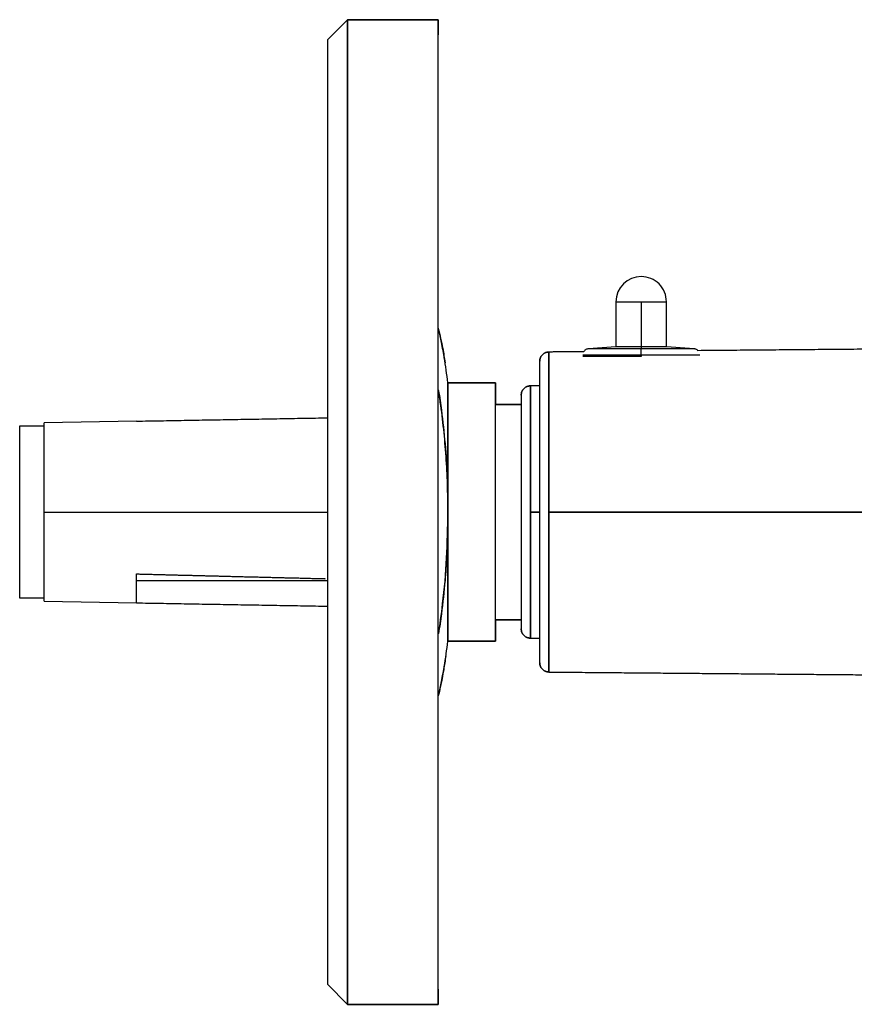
# Model space of a CAD drawing. Header units: millimetres. Extents: x 158 to 846, y 86 to 749.
# Tile 10 of 95: x 158 to 172, y 145 to 161. Entities that reach past the tile are written whole.
import ezdxf

# ---------------------------------------------------------------- set-up
doc = ezdxf.new("R2010")
doc.units = ezdxf.units.MM
doc.layers.add('1', color=7, linetype='CONTINUOUS', true_color=0xffffff)

msp = doc.modelspace()

# ---------------------------------------------------------------- linework, layer by layer
at = {"layer": '1', "color": 7, "linetype": 'Continuous'}
for p, q in [((163.417, 160.472), (163.745, 160.8)), ((163.745, 160.8), (163.417, 160.472)), ((163.745, 160.8), (165.217, 160.8)), ((165.217, 160.8), (163.745, 160.8)), ((163.745, 144.8), (163.745, 160.8)), ((163.745, 160.8), (163.745, 144.8)), ((165.217, 160.8), (165.217, 160.552)), ((165.217, 144.8), (165.217, 160.8)), ((163.417, 160.472), (163.417, 145.129)), ((168.107, 156.216), (168.107, 155.483)), ((168.107, 156.216), (168.517, 156.216)), ((168.927, 155.483), (168.927, 156.216)), ((168.107, 155.483), (167.658, 155.452)), ((168.927, 155.483), (168.517, 155.483)), ((169.377, 155.452), (168.517, 155.452)), ((169.377, 155.452), (168.927, 155.483)), ((165.377, 154.9), (166.147, 154.9)), ((166.147, 154.9), (165.377, 154.9)), ((165.377, 154.9), (165.377, 152.8)), ((166.147, 154.9), (166.147, 154.552)), ((166.147, 150.7), (166.147, 154.9)), ((166.867, 154.85), (166.717, 154.85)), ((166.717, 152.8), (166.717, 154.85)), ((165.376, 154.616), (165.377, 154.619)), ((165.377, 154.619), (165.377, 154.623)), ((166.567, 154.7), (166.567, 154.55)), ((166.567, 154.7), (166.567, 150.9)), ((166.147, 154.55), (166.567, 154.55)), ((166.567, 154.55), (166.147, 154.55)), ((160.317, 154.277), (158.817, 154.25)), ((158.817, 151.35), (158.817, 152.8)), ((165.377, 152.8), (165.377, 150.7)), ((166.717, 152.8), (166.867, 152.8)), ((166.867, 152.8), (166.717, 152.8)), ((166.717, 150.75), (166.717, 152.8)), ((160.317, 151.324), (160.317, 151.794)), ((160.317, 151.69), (163.417, 151.69)), ((158.817, 151.35), (160.317, 151.324)), ((166.147, 151.05), (166.567, 151.05)), ((166.567, 151.05), (166.147, 151.05)), ((166.147, 151.049), (166.147, 150.7)), ((166.567, 151.051), (166.567, 150.9)), ((165.376, 150.985), (165.377, 150.982)), ((165.376, 150.979), (165.377, 150.982)), ((165.377, 150.982), (165.377, 150.986)), ((166.717, 150.75), (166.867, 150.75)), ((166.147, 150.7), (165.377, 150.7)), ((165.377, 150.7), (166.147, 150.7)), ((163.417, 145.129), (163.745, 144.8)), ((163.745, 144.8), (163.417, 145.129)), ((165.217, 145.049), (165.217, 144.8)), ((163.745, 144.8), (165.217, 144.8)), ((165.217, 144.8), (163.745, 144.8))]:
    msp.add_line(p, q, dxfattribs=at)
at = {"layer": '1', "color": 252, "linetype": 'Continuous'}
for p, q in [((168.517, 156.216), (168.517, 155.483)), ((167.567, 155.353), (168.517, 155.353)), ((158.817, 152.8), (163.417, 152.8))]:
    msp.add_line(p, q, dxfattribs=at)
at = {"layer": '1', "color": 7, "linetype": 'Continuous'}
for centre, radius, start, end in [((168.517, 156.216), 0.41, 90, 179.9999), ((168.517, 156.216), 0.41, 359.9998, 90), ((149.767, 152.8), 15.75, 7.6623, 9.181), ((149.767, 152.8), 15.75, 350.8181, 352.3378)]:
    msp.add_arc(centre, radius, start, end, dxfattribs=at)
for points, degree, knots in [([(165.217, 144.8), (165.217, 144.801), (165.217, 144.805), (165.217, 144.817), (165.217, 144.867), (165.217, 144.934), (165.217, 145.076), (165.217, 145.362), (165.217, 145.482), (165.217, 145.838), (165.217, 146.105), (165.217, 146.286), (165.217, 146.792), (165.217, 147.478), (165.217, 148.126), (165.217, 148.423), (165.217, 148.811), (165.217, 149.533), (165.217, 149.856), (165.217, 150.579), (165.217, 151.345), (165.217, 152.067), (165.217, 153.534), (165.217, 154.256), (165.217, 155.022), (165.217, 155.745), (165.217, 156.047), (165.217, 156.771), (165.217, 157.178), (165.217, 157.455), (165.217, 158.106), (165.217, 158.792), (165.217, 159.302), (165.217, 159.496), (165.217, 159.75), (165.217, 160.111), (165.217, 160.239), (165.217, 160.525), (165.217, 160.667), (165.217, 160.734), (165.217, 160.78), (165.217, 160.8), (165.217, 160.8)], 2, [0, 0, 0, 0.007514, 0.015329, 0.030959, 0.062218, 0.062218, 0.124737, 0.124737, 0.149745, 0.187256, 0.187256, 0.212263, 0.249775, 0.2855, 0.312293, 0.312293, 0.348019, 0.374812, 0.374812, 0.437331, 0.437331, 0.49985, 0.562369, 0.562369, 0.624887, 0.624887, 0.649895, 0.687406, 0.687406, 0.712414, 0.749925, 0.78565, 0.812444, 0.812444, 0.848169, 0.874962, 0.874962, 0.937481, 0.937481, 0.968741, 0.981244, 1, 1, 1]), ([(163.417, 160.472), (163.417, 160.472), (163.417, 160.463), (163.417, 160.434), (163.417, 160.319), (163.417, 160.165), (163.417, 159.942), (163.417, 159.297), (163.417, 158.938), (163.417, 158.453), (163.417, 157.845), (163.417, 157.467), (163.417, 156.742), (163.417, 156.411), (163.417, 155.942), (163.417, 155.075), (163.417, 154.689), (163.417, 154.158), (163.417, 153.211), (163.417, 152.253), (163.417, 151.31), (163.417, 150.912), (163.417, 150.397), (163.417, 149.542), (163.417, 149.19), (163.417, 148.748), (163.417, 148.039), (163.417, 147.756), (163.417, 147.148), (163.417, 146.663), (163.417, 146.185), (163.417, 145.603), (163.417, 145.436), (163.417, 145.282), (163.417, 145.167), (163.417, 145.129), (163.417, 145.129)], 2, [0, 0, 0, 0.015625, 0.03125, 0.0625, 0.125, 0.125, 0.196429, 0.25, 0.25, 0.3125, 0.3125, 0.348214, 0.375, 0.375, 0.410714, 0.4375, 0.4375, 0.473214, 0.5, 0.535714, 0.5625, 0.5625, 0.598214, 0.625, 0.625, 0.660714, 0.6875, 0.6875, 0.75, 0.75, 0.821429, 0.875, 0.875, 0.9375, 0.96875, 1, 1, 1]), ([(168.517, 156.216), (168.526, 156.216), (168.543, 156.216), (168.571, 156.216), (168.601, 156.216), (168.632, 156.216), (168.664, 156.216), (168.697, 156.216), (168.73, 156.216), (168.763, 156.216), (168.796, 156.216), (168.827, 156.216), (168.855, 156.216), (168.88, 156.216), (168.9, 156.216), (168.916, 156.216), (168.925, 156.216), (168.927, 156.216), (168.927, 156.216), (168.927, 156.216)], 3, [0, 0, 0, 0, 0.0625, 0.125, 0.1875, 0.25, 0.312499, 0.374999, 0.437499, 0.499999, 0.562499, 0.624999, 0.687499, 0.749999, 0.812499, 0.874998, 0.937498, 0.999998, 1, 1, 1, 1]), ([(165.22, 155.789), (165.247, 155.676), (165.288, 155.484), (165.319, 155.301), (165.33, 155.226)], 3, [0, 0, 0, 0, 0.575805, 1, 1, 1, 1]), ([(165.319, 155.291), (165.305, 155.377), (165.277, 155.533), (165.242, 155.696), (165.225, 155.767)], 3, [0, 0, 0, 0, 0.570387, 1, 1, 1, 1]), ([(167.016, 155.4), (167.012, 155.4), (167.004, 155.4), (166.99, 155.398), (166.975, 155.395), (166.961, 155.39), (166.947, 155.383), (166.934, 155.376), (166.922, 155.367), (166.91, 155.356), (166.9, 155.345), (166.891, 155.333), (166.884, 155.319), (166.877, 155.305), (166.873, 155.291), (166.869, 155.276), (166.868, 155.263), (166.867, 155.254), (166.867, 155.25)], 3, [0, 0, 0, 0, 0.045, 0.11, 0.175, 0.24, 0.305, 0.37, 0.435, 0.5, 0.565, 0.63, 0.695, 0.76, 0.825, 0.89, 0.955, 1, 1, 1, 1]), ([(166.867, 155.25), (166.867, 155.254), (166.868, 155.263), (166.869, 155.276), (166.873, 155.291), (166.877, 155.305), (166.884, 155.319), (166.891, 155.333), (166.9, 155.345), (166.91, 155.356), (166.922, 155.367), (166.934, 155.376), (166.947, 155.383), (166.961, 155.39), (166.975, 155.395), (166.99, 155.398), (167.004, 155.4), (167.012, 155.4), (167.016, 155.4)], 3, [0, 0, 0, 0, 0.045, 0.11, 0.175, 0.24, 0.305, 0.37, 0.435, 0.5, 0.565, 0.63, 0.695, 0.76, 0.825, 0.89, 0.955, 1, 1, 1, 1]), ([(167.658, 155.452), (167.652, 155.451), (167.638, 155.449), (167.619, 155.441), (167.602, 155.429), (167.59, 155.416), (167.584, 155.408), (167.583, 155.406)], 3, [0, 0, 0, 0, 0.202705, 0.437597, 0.67249, 0.907382, 1, 1, 1, 1]), ([(168.517, 155.452), (168.499, 155.452), (168.462, 155.452), (168.404, 155.452), (168.342, 155.452), (168.277, 155.452), (168.21, 155.452), (168.141, 155.452), (168.071, 155.452), (168.001, 155.452), (167.933, 155.452), (167.869, 155.452), (167.809, 155.452), (167.757, 155.452), (167.714, 155.452), (167.682, 155.452), (167.662, 155.452), (167.658, 155.452), (167.658, 155.452)], 3, [0, 0, 0, 0, 0.062532, 0.125063, 0.187595, 0.250127, 0.312659, 0.37519, 0.437722, 0.500254, 0.562786, 0.625317, 0.687849, 0.750381, 0.812913, 0.875444, 0.937976, 1, 1, 1, 1]), ([(168.517, 155.483), (168.509, 155.483), (168.491, 155.483), (168.463, 155.483), (168.434, 155.483), (168.403, 155.483), (168.371, 155.483), (168.338, 155.483), (168.304, 155.483), (168.271, 155.483), (168.239, 155.483), (168.208, 155.483), (168.18, 155.483), (168.155, 155.483), (168.134, 155.483), (168.119, 155.483), (168.109, 155.483), (168.107, 155.483), (168.107, 155.483), (168.107, 155.483)], 3, [0, 0, 0, 0, 0.0625, 0.125, 0.1875, 0.25, 0.3125, 0.374999, 0.437499, 0.499999, 0.562499, 0.624999, 0.687499, 0.749999, 0.812499, 0.874999, 0.937499, 0.999999, 1, 1, 1, 1]), ([(169.439, 155.422), (169.438, 155.423), (169.431, 155.43), (169.417, 155.44), (169.397, 155.449), (169.383, 155.451), (169.377, 155.452)], 3, [0, 0, 0, 0, 0.088563, 0.406221, 0.723879, 1, 1, 1, 1]), ([(166.867, 150.35), (166.867, 150.351), (166.867, 150.354), (166.867, 150.363), (166.867, 150.399), (166.867, 150.448), (166.867, 150.52), (166.867, 150.726), (166.867, 150.84), (166.867, 150.947), (166.867, 151.162), (166.867, 151.442), (166.867, 151.648), (166.867, 151.797), (166.867, 152.074), (166.867, 152.197), (166.867, 152.367), (166.867, 152.669), (166.867, 152.975), (166.867, 153.276), (166.867, 153.404), (166.867, 153.568), (166.867, 153.841), (166.867, 153.953), (166.867, 154.11), (166.867, 154.356), (166.867, 154.62), (166.867, 154.76), (166.867, 154.848), (166.867, 154.974), (166.867, 155.099), (166.867, 155.152), (166.867, 155.201), (166.867, 155.238), (166.867, 155.25), (166.867, 155.25)], 2, [0, 0, 0, 0.01497, 0.030605, 0.061876, 0.124418, 0.124418, 0.195894, 0.249501, 0.249501, 0.290344, 0.320977, 0.374584, 0.374584, 0.410322, 0.437126, 0.437126, 0.472864, 0.499667, 0.535405, 0.562209, 0.562209, 0.597947, 0.62475, 0.62475, 0.665594, 0.696227, 0.749834, 0.749834, 0.790677, 0.82131, 0.874917, 0.874917, 0.937458, 0.968729, 1, 1, 1]), ([(168.517, 155.326), (168.497, 155.326), (168.457, 155.326), (168.392, 155.326), (168.323, 155.326), (168.252, 155.326), (168.177, 155.326), (168.101, 155.326), (168.024, 155.326), (167.947, 155.326), (167.884, 155.326), (167.836, 155.326), (167.801, 155.326), (167.768, 155.326), (167.736, 155.326), (167.706, 155.326), (167.679, 155.326), (167.654, 155.326), (167.631, 155.326), (167.612, 155.326), (167.596, 155.326), (167.583, 155.326), (167.574, 155.326), (167.568, 155.326), (167.567, 155.326), (167.567, 155.326), (167.567, 155.326)], 3, [0, 0, 0, 0, 0.0625, 0.125, 0.1875, 0.249999, 0.312499, 0.374999, 0.437499, 0.499999, 0.562499, 0.593749, 0.624999, 0.656249, 0.687499, 0.718748, 0.749998, 0.781248, 0.812498, 0.843748, 0.874998, 0.906248, 0.937498, 0.968748, 0.999998, 1, 1, 1, 1]), ([(165.377, 152.801), (165.377, 152.867), (165.377, 152.999), (165.377, 153.195), (165.377, 153.387), (165.377, 153.647), (165.376, 153.962), (165.377, 154.295), (165.376, 154.569), (165.377, 154.76), (165.376, 154.879), (165.377, 154.893), (165.377, 154.9)], 3, [0, 0, 0, 0, 0.060318, 0.120084, 0.179857, 0.240193, 0.370065, 0.500122, 0.62994, 0.76005, 0.879952, 1, 1, 1, 1]), ([(166.147, 150.7), (166.147, 150.701), (166.147, 150.703), (166.147, 150.711), (166.147, 150.742), (166.147, 150.784), (166.147, 150.846), (166.147, 151.022), (166.147, 151.12), (166.147, 151.212), (166.147, 151.396), (166.147, 151.636), (166.147, 151.812), (166.147, 151.963), (166.147, 152.24), (166.147, 152.484), (166.147, 152.704), (166.147, 152.972), (166.147, 153.26), (166.147, 153.5), (166.147, 153.704), (166.147, 153.789), (166.147, 153.923), (166.147, 154.134), (166.147, 154.36), (166.147, 154.48), (166.147, 154.555), (166.147, 154.663), (166.147, 154.771), (166.147, 154.816), (166.147, 154.858), (166.147, 154.89), (166.147, 154.9), (166.147, 154.9)], 2, [0, 0, 0, 0.014924, 0.03056, 0.061833, 0.124377, 0.124377, 0.195857, 0.249466, 0.249466, 0.290312, 0.320946, 0.374555, 0.374555, 0.415401, 0.446035, 0.476669, 0.499644, 0.540489, 0.571124, 0.601758, 0.624733, 0.624733, 0.665578, 0.696212, 0.749822, 0.749822, 0.790667, 0.821301, 0.874911, 0.874911, 0.937456, 0.968728, 1, 1, 1]), ([(165.377, 152.8), (165.375, 152.951), (165.372, 153.251), (165.348, 153.699), (165.31, 154.145), (165.264, 154.513), (165.232, 154.731), (165.22, 154.803)], 3, [0, 0, 0, 0, 0.222469, 0.44475, 0.667108, 0.889805, 1, 1, 1, 1]), ([(165.225, 154.773), (165.241, 154.667), (165.282, 154.381), (165.333, 153.909), (165.37, 153.357), (165.374, 152.986), (165.377, 152.801)], 3, [0, 0, 0, 0, 0.164853, 0.441957, 0.720716, 1, 1, 1, 1]), ([(166.717, 154.85), (166.715, 154.85), (166.708, 154.85), (166.696, 154.849), (166.681, 154.846), (166.666, 154.842), (166.652, 154.836), (166.639, 154.829), (166.626, 154.82), (166.614, 154.81), (166.604, 154.799), (166.594, 154.787), (166.586, 154.774), (166.579, 154.76), (166.574, 154.746), (166.57, 154.731), (166.568, 154.716), (166.567, 154.706), (166.567, 154.7)], 3, [0, 0, 0, 0, 0.025, 0.09, 0.155, 0.22, 0.285001, 0.350001, 0.415001, 0.480001, 0.545001, 0.610001, 0.675001, 0.740001, 0.805001, 0.870002, 0.935002, 1, 1, 1, 1]), ([(166.567, 154.7), (166.567, 154.706), (166.568, 154.716), (166.57, 154.731), (166.574, 154.746), (166.579, 154.76), (166.586, 154.774), (166.594, 154.787), (166.604, 154.799), (166.614, 154.81), (166.626, 154.82), (166.639, 154.829), (166.652, 154.836), (166.666, 154.842), (166.681, 154.846), (166.696, 154.849), (166.708, 154.85), (166.715, 154.85), (166.717, 154.85)], 3, [0, 0, 0, 0, 0.064998, 0.129998, 0.194999, 0.259999, 0.324999, 0.389999, 0.454999, 0.519999, 0.584999, 0.649999, 0.714999, 0.78, 0.845, 0.91, 0.975, 1, 1, 1, 1]), ([(158.817, 152.8), (158.817, 152.831), (158.817, 152.893), (158.817, 152.992), (158.817, 153.096), (158.817, 153.206), (158.817, 153.319), (158.817, 153.416), (158.817, 153.495), (158.817, 153.553), (158.817, 153.612), (158.817, 153.671), (158.817, 153.728), (158.817, 153.785), (158.817, 153.84), (158.817, 153.893), (158.817, 153.944), (158.817, 153.993), (158.817, 154.038), (158.817, 154.081), (158.817, 154.119), (158.817, 154.153), (158.817, 154.182), (158.817, 154.207), (158.817, 154.226), (158.817, 154.24), (158.817, 154.249), (158.817, 154.25), (158.817, 154.25)], 3, [0, 0, 0, 0, 0.0625, 0.125, 0.1875, 0.25, 0.3125, 0.375, 0.40625, 0.4375, 0.46875, 0.5, 0.53125, 0.5625, 0.59375, 0.625, 0.65625, 0.6875, 0.71875, 0.75, 0.78125, 0.8125, 0.84375, 0.875, 0.90625, 0.9375, 0.96875, 1, 1, 1, 1]), ([(158.417, 151.4), (158.417, 151.401), (158.417, 151.402), (158.417, 151.412), (158.417, 151.429), (158.417, 151.455), (158.417, 151.491), (158.417, 151.532), (158.417, 151.571), (158.417, 151.603), (158.417, 151.64), (158.417, 151.68), (158.417, 151.724), (158.417, 151.772), (158.417, 151.823), (158.417, 151.879), (158.417, 151.939), (158.417, 152.003), (158.417, 152.07), (158.417, 152.141), (158.417, 152.215), (158.417, 152.293), (158.417, 152.373), (158.417, 152.456), (158.417, 152.54), (158.417, 152.626), (158.417, 152.713), (158.417, 152.8), (158.417, 152.888), (158.417, 152.975), (158.417, 153.061), (158.417, 153.145), (158.417, 153.228), (158.417, 153.308), (158.417, 153.386), (158.417, 153.46), (158.417, 153.531), (158.417, 153.598), (158.417, 153.662), (158.417, 153.722), (158.417, 153.778), (158.417, 153.829), (158.417, 153.877), (158.417, 153.921), (158.417, 153.961), (158.417, 153.998), (158.417, 154.03), (158.417, 154.069), (158.417, 154.11), (158.417, 154.146), (158.417, 154.172), (158.417, 154.189), (158.417, 154.199), (158.417, 154.2), (158.417, 154.2)], 3, [0, 0, 0, 0, 0.030173, 0.061484, 0.092794, 0.124104, 0.155415, 0.186725, 0.20238, 0.218035, 0.23369, 0.249346, 0.265001, 0.280656, 0.296311, 0.311966, 0.327622, 0.343277, 0.358932, 0.374587, 0.390242, 0.405897, 0.421553, 0.437208, 0.452863, 0.468518, 0.484173, 0.499828, 0.515484, 0.531139, 0.546794, 0.562449, 0.578104, 0.593759, 0.609415, 0.62507, 0.640725, 0.65638, 0.672035, 0.687691, 0.703346, 0.719001, 0.734656, 0.750311, 0.765966, 0.781622, 0.797277, 0.812932, 0.844242, 0.875553, 0.906863, 0.938173, 0.969484, 1, 1, 1, 1]), ([(165.22, 150.798), (165.247, 150.967), (165.304, 151.382), (165.364, 152.05), (165.372, 152.55), (165.377, 152.8)], 3, [0, 0, 0, 0, 0.25847, 0.62922, 1, 1, 1, 1]), ([(165.377, 152.8), (165.376, 152.677), (165.374, 152.429), (165.357, 152.059), (165.326, 151.63), (165.282, 151.218), (165.241, 150.932), (165.224, 150.826)], 3, [0, 0, 0, 0, 0.186357, 0.372377, 0.558278, 0.835469, 1, 1, 1, 1]), ([(165.377, 150.7), (165.377, 150.702), (165.377, 150.706), (165.377, 150.735), (165.377, 150.781), (165.377, 150.87), (165.376, 151.032), (165.377, 151.306), (165.376, 151.639), (165.377, 152.013), (165.376, 152.404), (165.377, 152.668), (165.377, 152.8)], 3, [0, 0, 0, 0, 0.060366, 0.120171, 0.179945, 0.240217, 0.370305, 0.500146, 0.63018, 0.760075, 0.880038, 1, 1, 1, 1]), ([(160.317, 151.794), (160.341, 151.794), (160.39, 151.792), (160.463, 151.79), (160.536, 151.789), (160.609, 151.787), (160.682, 151.785), (160.755, 151.783), (160.828, 151.781), (160.902, 151.779), (160.975, 151.777), (161.049, 151.775), (161.123, 151.774), (161.197, 151.772), (161.27, 151.77), (161.344, 151.768), (161.418, 151.766), (161.492, 151.764), (161.566, 151.762), (161.64, 151.761), (161.714, 151.759), (161.789, 151.757), (161.863, 151.755), (161.938, 151.753), (162.013, 151.751), (162.088, 151.749), (162.162, 151.747), (162.237, 151.746), (162.313, 151.744), (162.388, 151.742), (162.463, 151.74), (162.539, 151.738), (162.614, 151.736), (162.689, 151.734), (162.765, 151.732), (162.841, 151.731), (162.916, 151.729), (162.992, 151.727), (163.068, 151.725), (163.144, 151.723), (163.221, 151.721), (163.297, 151.719), (163.351, 151.718), (163.379, 151.717), (163.382, 151.717)], 3, [0, 0, 0, 0, 0.024326, 0.048652, 0.072978, 0.097304, 0.12163, 0.145956, 0.170282, 0.194608, 0.218934, 0.24326, 0.267586, 0.291912, 0.316238, 0.340564, 0.36489, 0.389216, 0.413542, 0.437868, 0.462194, 0.48652, 0.510846, 0.535172, 0.559498, 0.583824, 0.60815, 0.632476, 0.656802, 0.681128, 0.705454, 0.72978, 0.754106, 0.778432, 0.802758, 0.827084, 0.85141, 0.875736, 0.900062, 0.924388, 0.948714, 0.97304, 0.997366, 1, 1, 1, 1]), ([(165.377, 150.982), (165.377, 150.953), (165.377, 150.918), (165.377, 150.887), (165.377, 150.882)], 3, [0, 0, 0, 0, 0.834702, 1, 1, 1, 1]), ([(166.717, 150.75), (166.715, 150.75), (166.708, 150.751), (166.696, 150.752), (166.681, 150.755), (166.666, 150.759), (166.652, 150.765), (166.639, 150.772), (166.626, 150.781), (166.614, 150.791), (166.604, 150.802), (166.594, 150.814), (166.586, 150.827), (166.579, 150.841), (166.574, 150.855), (166.57, 150.87), (166.568, 150.885), (166.567, 150.895), (166.567, 150.9)], 3, [0, 0, 0, 0, 0.025, 0.09, 0.155, 0.22, 0.285001, 0.350001, 0.415001, 0.480001, 0.545001, 0.610001, 0.675001, 0.740001, 0.805001, 0.870002, 0.935002, 1, 1, 1, 1]), ([(166.567, 150.9), (166.567, 150.895), (166.568, 150.885), (166.57, 150.87), (166.574, 150.855), (166.579, 150.841), (166.586, 150.827), (166.594, 150.814), (166.604, 150.802), (166.614, 150.791), (166.626, 150.781), (166.639, 150.772), (166.652, 150.765), (166.666, 150.759), (166.681, 150.755), (166.696, 150.752), (166.708, 150.751), (166.715, 150.75), (166.717, 150.75)], 3, [0, 0, 0, 0, 0.064998, 0.129998, 0.194999, 0.259999, 0.324999, 0.389999, 0.454999, 0.519999, 0.584999, 0.649999, 0.714999, 0.78, 0.845, 0.91, 0.975, 1, 1, 1, 1]), ([(165.341, 150.463), (165.332, 150.389), (165.307, 150.224), (165.264, 150.004), (165.232, 149.86), (165.22, 149.812)], 3, [0, 0, 0, 0, 0.364862, 0.789743, 1, 1, 1, 1]), ([(165.225, 149.834), (165.242, 149.905), (165.277, 150.068), (165.305, 150.224), (165.319, 150.31)], 3, [0, 0, 0, 0, 0.430292, 1, 1, 1, 1]), ([(167.016, 150.2), (167.012, 150.201), (167.004, 150.201), (166.99, 150.203), (166.975, 150.206), (166.961, 150.211), (166.947, 150.218), (166.934, 150.225), (166.922, 150.234), (166.91, 150.245), (166.9, 150.256), (166.891, 150.268), (166.884, 150.282), (166.877, 150.295), (166.873, 150.31), (166.869, 150.325), (166.868, 150.338), (166.867, 150.347), (166.867, 150.35)], 3, [0, 0, 0, 0, 0.045, 0.11, 0.175, 0.24, 0.305, 0.37, 0.435, 0.5, 0.565, 0.63, 0.695, 0.76, 0.825, 0.89, 0.955, 1, 1, 1, 1]), ([(166.867, 150.35), (166.867, 150.347), (166.868, 150.338), (166.869, 150.325), (166.873, 150.31), (166.877, 150.295), (166.884, 150.282), (166.891, 150.268), (166.9, 150.256), (166.91, 150.245), (166.922, 150.234), (166.934, 150.225), (166.947, 150.218), (166.961, 150.211), (166.975, 150.206), (166.99, 150.203), (167.004, 150.201), (167.012, 150.201), (167.016, 150.2)], 3, [0, 0, 0, 0, 0.045, 0.11, 0.175, 0.24, 0.305, 0.37, 0.435, 0.5, 0.565, 0.63, 0.695, 0.76, 0.825, 0.89, 0.955, 1, 1, 1, 1])]:
    msp.add_open_spline(points, degree=degree, knots=knots, dxfattribs=at)
for points, degree in [([(167.583, 155.405), (167.016, 155.4)], 1), ([(172.817, 155.451), (171.128, 155.436), (169.439, 155.422)], 2), ([(165.377, 154.619), (165.376, 154.588), (165.375, 154.557), (165.374, 154.526)], 3), ([(165.377, 154.719), (165.377, 154.688), (165.377, 154.654), (165.377, 154.619)], 3), ([(165.377, 154.619), (165.377, 154.585), (165.377, 154.55), (165.377, 154.513)], 3), ([(160.317, 154.277), (163.417, 154.331)], 1), ([(158.417, 154.2), (158.817, 154.2)], 1), ([(167.016, 152.8), (172.817, 152.8)], 1), ([(172.817, 152.8), (167.016, 152.8)], 1), ([(158.817, 151.4), (158.417, 151.4)], 1), ([(160.317, 151.324), (163.417, 151.27)], 1), ([(165.376, 151.093), (165.377, 151.055), (165.377, 151.018), (165.377, 150.982)], 3), ([(167.016, 150.2), (169.917, 150.175), (172.817, 150.15)], 2)]:
    msp.add_open_spline(points, degree=degree, dxfattribs=at)
for points, weights in [([(167.016, 155.4), (167.016, 155.4), (167.016, 154.324), (167.016, 152.8)], [1, 0.804737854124, 0.804737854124, 1]), ([(167.016, 152.8), (167.016, 154.324), (167.016, 155.4), (167.016, 155.4)], [1, 0.804737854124, 0.804737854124, 1]), ([(166.867, 150.35), (166.867, 150.35), (166.867, 155.25), (166.867, 155.25)], [1, 0.333333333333, 0.333333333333, 1]), ([(166.717, 154.552), (166.717, 154.753), (166.717, 154.85), (166.717, 154.85)], [0.865875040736, 0.885979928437, 0.930688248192, 1]), ([(166.717, 154.85), (166.717, 154.85), (166.717, 154.001), (166.717, 152.8)], [1, 0.804737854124, 0.804737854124, 1]), ([(166.717, 152.8), (166.717, 151.6), (166.717, 150.75), (166.717, 150.75)], [1, 0.804737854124, 0.804737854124, 1]), ([(167.016, 152.8), (167.016, 151.277), (167.016, 150.2), (167.016, 150.2)], [1, 0.804737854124, 0.804737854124, 1]), ([(167.016, 150.2), (167.016, 150.2), (167.016, 151.277), (167.016, 152.8)], [1, 0.804737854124, 0.804737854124, 1]), ([(166.717, 150.75), (166.717, 150.75), (166.717, 150.848), (166.717, 151.049)], [1, 0.930688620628, 0.885980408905, 0.86587536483])]:
    msp.add_rational_spline(points, weights, degree=3, dxfattribs=at)
at = {"layer": '1', "color": 252, "linetype": 'Continuous'}
for points in [[(168.517, 155.483), (168.517, 155.452)], [(168.517, 155.353), (168.517, 155.326)]]:
    msp.add_open_spline(points, degree=1, dxfattribs=at)
for points, knots in [([(168.517, 155.353), (168.517, 155.355), (168.517, 155.36), (168.517, 155.369), (168.517, 155.378), (168.517, 155.387), (168.517, 155.396), (168.517, 155.405), (168.517, 155.412), (168.517, 155.42), (168.517, 155.427), (168.517, 155.433), (168.517, 155.438), (168.517, 155.443), (168.517, 155.446), (168.517, 155.449), (168.517, 155.451), (168.517, 155.452), (168.517, 155.452)], [0, 0, 0, 0, 0.045, 0.11, 0.175, 0.24, 0.305, 0.37, 0.435, 0.5, 0.565, 0.63, 0.695, 0.76, 0.825, 0.89, 0.955, 1, 1, 1, 1]), ([(168.517, 155.353), (168.537, 155.353), (168.578, 155.353), (168.643, 155.353), (168.711, 155.353), (168.783, 155.353), (168.857, 155.353), (168.933, 155.353), (169.011, 155.353), (169.088, 155.353), (169.15, 155.353), (169.198, 155.353), (169.233, 155.353), (169.267, 155.353), (169.298, 155.353), (169.328, 155.353), (169.356, 155.353), (169.381, 155.353), (169.403, 155.353), (169.422, 155.353), (169.439, 155.353), (169.451, 155.353), (169.46, 155.353), (169.466, 155.353), (169.467, 155.353), (169.467, 155.353), (169.467, 155.353)], [0, 0, 0, 0, 0.0625, 0.125, 0.187499, 0.249999, 0.312499, 0.374999, 0.437499, 0.499998, 0.562498, 0.593748, 0.624998, 0.656248, 0.687498, 0.718748, 0.749998, 0.781248, 0.812497, 0.843747, 0.874997, 0.906247, 0.937497, 0.968747, 0.999997, 1, 1, 1, 1])]:
    msp.add_open_spline(points, degree=3, knots=knots, dxfattribs=at)

doc.saveas('drawing.dxf')
